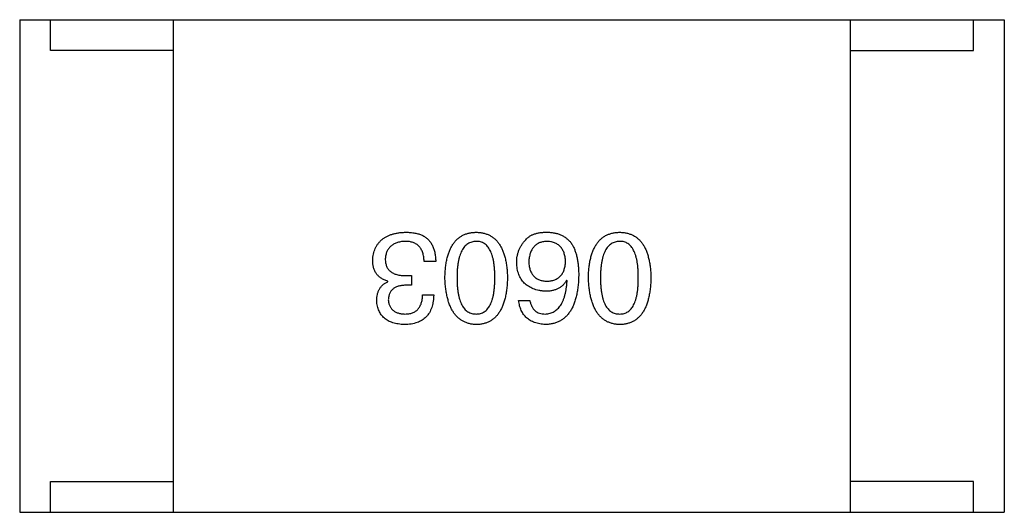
# Model space of a CAD drawing. Header units: millimetres. Extents: x 344 to 667, y 229 to 335.
# Tile 107 of 206: x 618.333 to 619.933, y 255.9 to 256.701. Entities that reach past the tile are written whole.
import ezdxf

# ---------------------------------------------------------------- set-up
doc = ezdxf.new("R2010")
doc.units = ezdxf.units.MM
doc.header["$LTSCALE"] = 0.5
doc.layers.get('0').update_dxf_attribs({"linetype": 'CONTINUOUS'})

msp = doc.modelspace()

# ---------------------------------------------------------------- linework, layer by layer
at = {"linetype": 'Continuous'}
for p, q in [((618.333, 256.7005), (619.933, 256.7004)), ((618.333, 256.7005), (618.333, 255.9005)), ((618.383, 256.6505), (618.383, 256.7005)), ((618.583, 255.9005), (618.583, 256.7005)), ((619.683, 255.9004), (619.683, 256.7004)), ((619.883, 256.6504), (619.883, 256.7004)), ((619.933, 256.7004), (619.933, 255.9004)), ((618.583, 256.6505), (618.383, 256.6505)), ((619.683, 256.6504), (619.883, 256.6504)), ((619.009, 256.3078), (618.9902, 256.3078)), ((618.9607, 256.2848), (618.9697, 256.2848)), ((618.9697, 256.2848), (618.9697, 256.2692)), ((618.9312, 256.275), (618.9312, 256.2758)), ((618.9697, 256.2692), (618.9599, 256.2692)), ((619.2225, 256.2766), (619.2217, 256.2774)), ((618.9877, 256.2537), (619.0058, 256.2537)), ((619.1438, 256.2446), (619.1619, 256.2446)), ((618.383, 255.9505), (618.583, 255.9505)), ((618.383, 255.9005), (618.383, 255.9505)), ((619.883, 255.9504), (619.683, 255.9504)), ((619.883, 255.9004), (619.883, 255.9504)), ((618.333, 255.9005), (619.933, 255.9004))]:
    msp.add_line(p, q, dxfattribs=at)
for points, knots in [([(618.9066, 256.3094), (618.9067, 256.3112), (618.907, 256.3147), (618.9079, 256.3197), (618.9091, 256.3245), (618.9108, 256.3288), (618.9128, 256.3329), (618.9152, 256.3366), (618.9179, 256.34), (618.9211, 256.3431), (618.9246, 256.3458), (618.9286, 256.3482), (618.9329, 256.3502), (618.9375, 256.3519), (618.9426, 256.3533), (618.948, 256.3543), (618.9538, 256.355), (618.9578, 256.3552), (618.9599, 256.3553)], [0, 0, 0, 0, 0.068236, 0.132937, 0.194125, 0.253174, 0.310181, 0.365986, 0.421096, 0.476216, 0.532352, 0.590232, 0.649824, 0.71274, 0.778406, 0.848058, 0.921922, 1, 1, 1, 1]), ([(618.9599, 256.3553), (618.9613, 256.3553), (618.964, 256.3552), (618.9679, 256.355), (618.9717, 256.3546), (618.9752, 256.3541), (618.9785, 256.3534), (618.9815, 256.3526), (618.9843, 256.3516), (618.9861, 256.3508), (618.9869, 256.3504)], [0, 0, 0, 0, 0.15115, 0.29371, 0.429149, 0.55661, 0.677302, 0.791017, 0.898045, 1, 1, 1, 1]), ([(618.9869, 256.3504), (618.9878, 256.35), (618.9895, 256.3491), (618.9919, 256.3476), (618.9942, 256.3459), (618.9963, 256.3441), (618.9983, 256.342), (619.0001, 256.3398), (619.0017, 256.3374), (619.0031, 256.3348), (619.0044, 256.332), (619.0056, 256.3291), (619.0066, 256.326), (619.0074, 256.3227), (619.0081, 256.3192), (619.0086, 256.3155), (619.0089, 256.3117), (619.009, 256.3091), (619.009, 256.3078)], [0, 0, 0, 0, 0.056906, 0.113264, 0.168825, 0.223843, 0.279195, 0.335267, 0.392098, 0.450414, 0.51054, 0.572219, 0.636652, 0.703156, 0.773102, 0.845505, 0.921063, 1, 1, 1, 1]), ([(619.024, 256.2815), (619.0241, 256.2845), (619.0243, 256.2902), (619.0251, 256.2985), (619.0261, 256.3062), (619.0277, 256.3134), (619.0295, 256.32), (619.0318, 256.326), (619.0344, 256.3315), (619.0374, 256.3364), (619.0407, 256.3408), (619.0445, 256.3446), (619.0486, 256.3478), (619.0532, 256.3505), (619.0581, 256.3526), (619.0633, 256.3541), (619.0689, 256.355), (619.0728, 256.3552), (619.0748, 256.3553)], [0, 0, 0, 0, 0.08769, 0.170218, 0.24749, 0.319818, 0.387758, 0.451391, 0.511445, 0.568185, 0.622681, 0.67526, 0.726746, 0.778428, 0.830764, 0.884397, 0.940866, 1, 1, 1, 1]), ([(619.0748, 256.3553), (619.0768, 256.3552), (619.0807, 256.355), (619.0863, 256.3541), (619.0916, 256.3525), (619.0965, 256.3505), (619.101, 256.3478), (619.1051, 256.3446), (619.1089, 256.3408), (619.1122, 256.3364), (619.1152, 256.3315), (619.1178, 256.326), (619.1201, 256.32), (619.1219, 256.3134), (619.1235, 256.3062), (619.1246, 256.2985), (619.1253, 256.2902), (619.1255, 256.2845), (619.1256, 256.2815)], [0, 0, 0, 0, 0.059135, 0.115606, 0.169241, 0.221578, 0.273261, 0.324749, 0.377329, 0.431642, 0.488541, 0.548597, 0.612232, 0.680174, 0.752504, 0.829777, 0.912307, 1, 1, 1, 1]), ([(619.1553, 256.343), (619.1563, 256.344), (619.1581, 256.3462), (619.1616, 256.3488), (619.1655, 256.351), (619.1699, 256.3527), (619.1748, 256.3541), (619.1802, 256.3549), (619.186, 256.3554), (619.1901, 256.3553), (619.1922, 256.3553)], [0, 0, 0, 0, 0.105033, 0.21147, 0.321511, 0.438526, 0.563605, 0.698055, 0.843218, 1, 1, 1, 1]), ([(619.1922, 256.3553), (619.1943, 256.3552), (619.1983, 256.3549), (619.2041, 256.3538), (619.2095, 256.3523), (619.2146, 256.3501), (619.2192, 256.3473), (619.2235, 256.344), (619.2274, 256.3401), (619.2296, 256.3371), (619.2307, 256.3356)], [0, 0, 0, 0, 0.137449, 0.267856, 0.393219, 0.514735, 0.63397, 0.753734, 0.874967, 1, 1, 1, 1]), ([(619.2571, 256.2815), (619.2572, 256.2845), (619.2574, 256.2902), (619.2582, 256.2985), (619.2593, 256.3062), (619.2608, 256.3133), (619.2627, 256.32), (619.2649, 256.326), (619.2675, 256.3315), (619.2705, 256.3364), (619.2739, 256.3408), (619.2776, 256.3446), (619.2818, 256.3478), (619.2863, 256.3505), (619.2912, 256.3525), (619.2965, 256.3541), (619.3021, 256.355), (619.306, 256.3552), (619.308, 256.3553)], [0, 0, 0, 0, 0.08769, 0.170218, 0.24749, 0.319818, 0.387758, 0.451391, 0.511445, 0.568185, 0.622681, 0.67526, 0.726746, 0.778428, 0.830764, 0.884397, 0.940866, 1, 1, 1, 1]), ([(619.308, 256.3553), (619.3099, 256.3552), (619.3138, 256.355), (619.3195, 256.3541), (619.3247, 256.3525), (619.3296, 256.3505), (619.3341, 256.3478), (619.3383, 256.3446), (619.342, 256.3408), (619.3454, 256.3364), (619.3484, 256.3315), (619.351, 256.326), (619.3532, 256.3199), (619.3551, 256.3133), (619.3566, 256.3062), (619.3577, 256.2985), (619.3585, 256.2902), (619.3587, 256.2844), (619.3588, 256.2815)], [0, 0, 0, 0, 0.059135, 0.115606, 0.169241, 0.221578, 0.273261, 0.324749, 0.377329, 0.431642, 0.488541, 0.548597, 0.612232, 0.680174, 0.752504, 0.829777, 0.912307, 1, 1, 1, 1]), ([(618.9591, 256.3405), (618.9578, 256.3405), (618.9554, 256.3403), (618.952, 256.3398), (618.9487, 256.3391), (618.9457, 256.3382), (618.9429, 256.3371), (618.9404, 256.3358), (618.938, 256.3343), (618.9359, 256.3326), (618.934, 256.3307), (618.9323, 256.3286), (618.9309, 256.3263), (618.9296, 256.3238), (618.9286, 256.3211), (618.9279, 256.3182), (618.9273, 256.3151), (618.9272, 256.313), (618.9271, 256.3119)], [0, 0, 0, 0, 0.076694, 0.149502, 0.218019, 0.283183, 0.345589, 0.405199, 0.462852, 0.519478, 0.575313, 0.630559, 0.687006, 0.744638, 0.804006, 0.866059, 0.931486, 1, 1, 1, 1]), ([(618.9902, 256.3078), (618.9901, 256.3091), (618.99, 256.3117), (618.9896, 256.3154), (618.9889, 256.3188), (618.988, 256.3221), (618.9869, 256.325), (618.9855, 256.3277), (618.9839, 256.3302), (618.9821, 256.3324), (618.98, 256.3343), (618.9777, 256.336), (618.9751, 256.3374), (618.9723, 256.3385), (618.9694, 256.3395), (618.9661, 256.3401), (618.9627, 256.3405), (618.9603, 256.3405), (618.9591, 256.3405)], [0, 0, 0, 0, 0.07723, 0.149593, 0.217944, 0.282232, 0.34411, 0.402297, 0.458791, 0.513966, 0.568538, 0.623291, 0.679957, 0.737243, 0.798142, 0.86118, 0.928728, 1, 1, 1, 1]), ([(619.0748, 256.3405), (619.0735, 256.3405), (619.0711, 256.3403), (619.0675, 256.3395), (619.0642, 256.3383), (619.0611, 256.3366), (619.0583, 256.3345), (619.0557, 256.3319), (619.0534, 256.3288), (619.0513, 256.3253), (619.0495, 256.3214), (619.0479, 256.317), (619.0466, 256.3122), (619.0455, 256.3069), (619.0447, 256.3012), (619.0441, 256.295), (619.0437, 256.2884), (619.0437, 256.2839), (619.0437, 256.2815)], [0, 0, 0, 0, 0.050879, 0.099377, 0.146973, 0.193618, 0.240619, 0.289461, 0.34047, 0.395283, 0.453059, 0.515633, 0.582666, 0.655287, 0.732971, 0.815933, 0.905166, 1, 1, 1, 1]), ([(619.1051, 256.2815), (619.1051, 256.2839), (619.1051, 256.2885), (619.1047, 256.2952), (619.1041, 256.3014), (619.1033, 256.3072), (619.1022, 256.3125), (619.101, 256.3174), (619.0994, 256.3218), (619.0976, 256.3257), (619.0957, 256.3292), (619.0934, 256.3323), (619.0909, 256.3348), (619.0881, 256.3369), (619.0852, 256.3386), (619.0819, 256.3397), (619.0784, 256.3404), (619.076, 256.3405), (619.0748, 256.3405)], [0, 0, 0, 0, 0.096457, 0.187288, 0.27178, 0.350132, 0.423455, 0.491343, 0.554037, 0.612253, 0.666313, 0.717038, 0.764921, 0.811214, 0.856775, 0.902988, 0.950234, 1, 1, 1, 1]), ([(619.1406, 256.3061), (619.1406, 256.3079), (619.1407, 256.3113), (619.1414, 256.3164), (619.1425, 256.3213), (619.1442, 256.326), (619.1463, 256.3306), (619.1488, 256.3349), (619.1518, 256.3391), (619.1541, 256.3417), (619.1553, 256.343)], [0, 0, 0, 0, 0.12904, 0.253809, 0.377066, 0.499122, 0.621469, 0.744665, 0.870607, 1, 1, 1, 1]), ([(619.1889, 256.3405), (619.1878, 256.3404), (619.1857, 256.3402), (619.1826, 256.3397), (619.1797, 256.3389), (619.177, 256.3379), (619.1745, 256.3366), (619.1722, 256.3351), (619.1701, 256.3333), (619.1682, 256.3313), (619.1665, 256.3291), (619.165, 256.3266), (619.1637, 256.3239), (619.1626, 256.321), (619.1617, 256.3178), (619.161, 256.3144), (619.1605, 256.3107), (619.1603, 256.3082), (619.1602, 256.3069)], [0, 0, 0, 0, 0.066682, 0.130303, 0.190802, 0.248749, 0.30534, 0.361219, 0.415721, 0.471765, 0.528279, 0.586428, 0.64659, 0.710143, 0.776461, 0.846692, 0.921137, 1, 1, 1, 1]), ([(619.2201, 256.3077), (619.22, 256.309), (619.2198, 256.3116), (619.2193, 256.3152), (619.2185, 256.3186), (619.2176, 256.3217), (619.2164, 256.3247), (619.215, 256.3273), (619.2134, 256.3298), (619.2115, 256.3319), (619.2095, 256.3339), (619.2071, 256.3356), (619.2047, 256.337), (619.2019, 256.3382), (619.199, 256.3392), (619.1958, 256.3399), (619.1925, 256.3404), (619.1901, 256.3405), (619.1889, 256.3405)], [0, 0, 0, 0, 0.076467, 0.148148, 0.216496, 0.280559, 0.342274, 0.401168, 0.458322, 0.514073, 0.569257, 0.62465, 0.68124, 0.739113, 0.799947, 0.862804, 0.929597, 1, 1, 1, 1]), ([(619.2307, 256.3356), (619.2316, 256.334), (619.2333, 256.3308), (619.2355, 256.3256), (619.2373, 256.3199), (619.2388, 256.3138), (619.24, 256.3072), (619.2408, 256.3001), (619.2413, 256.2926), (619.2414, 256.2874), (619.2414, 256.2848)], [0, 0, 0, 0, 0.101889, 0.209155, 0.322694, 0.442863, 0.569758, 0.70479, 0.848502, 1, 1, 1, 1]), ([(619.308, 256.3405), (619.3067, 256.3404), (619.3042, 256.3403), (619.3007, 256.3395), (619.2974, 256.3383), (619.2943, 256.3366), (619.2914, 256.3345), (619.2889, 256.3318), (619.2866, 256.3288), (619.2845, 256.3253), (619.2826, 256.3214), (619.2811, 256.317), (619.2798, 256.3122), (619.2787, 256.3069), (619.2778, 256.3012), (619.2772, 256.295), (619.2769, 256.2884), (619.2768, 256.2839), (619.2768, 256.2815)], [0, 0, 0, 0, 0.050879, 0.099377, 0.146973, 0.193618, 0.240619, 0.289461, 0.34047, 0.395283, 0.453059, 0.515633, 0.582666, 0.655287, 0.732971, 0.815933, 0.905166, 1, 1, 1, 1]), ([(619.3383, 256.2815), (619.3383, 256.2839), (619.3382, 256.2885), (619.3378, 256.2952), (619.3373, 256.3014), (619.3365, 256.3072), (619.3354, 256.3125), (619.3341, 256.3174), (619.3326, 256.3218), (619.3308, 256.3257), (619.3288, 256.3292), (619.3266, 256.3322), (619.324, 256.3348), (619.3213, 256.3369), (619.3183, 256.3386), (619.3151, 256.3397), (619.3116, 256.3404), (619.3092, 256.3405), (619.308, 256.3405)], [0, 0, 0, 0, 0.096457, 0.187288, 0.27178, 0.350132, 0.423455, 0.491343, 0.554037, 0.612253, 0.666313, 0.717038, 0.764921, 0.811214, 0.856775, 0.902988, 0.950234, 1, 1, 1, 1]), ([(618.9312, 256.2758), (618.9302, 256.2761), (618.9282, 256.2768), (618.9254, 256.2779), (618.9228, 256.2792), (618.9204, 256.2806), (618.9182, 256.2822), (618.9162, 256.2839), (618.9143, 256.2858), (618.9127, 256.2879), (618.9113, 256.2901), (618.91, 256.2924), (618.9089, 256.2949), (618.9081, 256.2975), (618.9074, 256.3003), (618.907, 256.3032), (618.9066, 256.3062), (618.9066, 256.3083), (618.9066, 256.3094)], [0, 0, 0, 0, 0.069445, 0.136039, 0.200011, 0.261745, 0.322328, 0.381403, 0.438864, 0.496655, 0.554398, 0.612391, 0.672266, 0.733005, 0.79604, 0.861293, 0.928785, 1, 1, 1, 1]), ([(618.9271, 256.3119), (618.9271, 256.3108), (618.9271, 256.3086), (618.9275, 256.3056), (618.9282, 256.3027), (618.9291, 256.3), (618.9303, 256.2976), (618.9318, 256.2954), (618.9335, 256.2933), (618.9355, 256.2915), (618.9377, 256.2899), (618.9402, 256.2885), (618.943, 256.2874), (618.946, 256.2865), (618.9493, 256.2857), (618.9529, 256.2852), (618.9567, 256.2848), (618.9593, 256.2848), (618.9607, 256.2848)], [0, 0, 0, 0, 0.066518, 0.129194, 0.188613, 0.245254, 0.300032, 0.353805, 0.407079, 0.461108, 0.516272, 0.574141, 0.634837, 0.699275, 0.767504, 0.840272, 0.917505, 1, 1, 1, 1]), ([(619.1873, 256.2594), (619.1855, 256.2595), (619.1819, 256.2599), (619.1768, 256.2608), (619.1719, 256.2619), (619.1675, 256.2635), (619.1634, 256.2653), (619.1596, 256.2674), (619.1561, 256.2699), (619.153, 256.2727), (619.1502, 256.2757), (619.1478, 256.2792), (619.1457, 256.2829), (619.144, 256.2869), (619.1426, 256.2913), (619.1416, 256.2959), (619.1408, 256.3009), (619.1407, 256.3043), (619.1406, 256.3061)], [0, 0, 0, 0, 0.074228, 0.144548, 0.211288, 0.274576, 0.335162, 0.393915, 0.450599, 0.506657, 0.562409, 0.618617, 0.676096, 0.735061, 0.79654, 0.860906, 0.928473, 1, 1, 1, 1]), ([(619.1602, 256.3069), (619.1603, 256.3057), (619.1605, 256.3033), (619.161, 256.2999), (619.1617, 256.2966), (619.1626, 256.2936), (619.1638, 256.2909), (619.1651, 256.2883), (619.1667, 256.286), (619.1684, 256.2839), (619.1703, 256.2821), (619.1725, 256.2805), (619.1749, 256.2791), (619.1775, 256.278), (619.1802, 256.2771), (619.1832, 256.2764), (619.1864, 256.2759), (619.1886, 256.2758), (619.1897, 256.2758)], [0, 0, 0, 0, 0.076288, 0.14871, 0.216387, 0.281386, 0.342528, 0.402111, 0.4591, 0.514852, 0.569974, 0.625644, 0.682226, 0.740156, 0.800362, 0.863471, 0.930116, 1, 1, 1, 1]), ([(619.1897, 256.2758), (619.1909, 256.2758), (619.1932, 256.2759), (619.1964, 256.2764), (619.1995, 256.2771), (619.2024, 256.278), (619.205, 256.2792), (619.2074, 256.2806), (619.2097, 256.2823), (619.2117, 256.2842), (619.2135, 256.2863), (619.2151, 256.2886), (619.2165, 256.2912), (619.2176, 256.2941), (619.2185, 256.2972), (619.2193, 256.3005), (619.2198, 256.304), (619.22, 256.3065), (619.2201, 256.3077)], [0, 0, 0, 0, 0.070453, 0.136523, 0.199866, 0.260392, 0.318446, 0.374657, 0.430182, 0.485556, 0.541071, 0.598396, 0.657208, 0.718642, 0.783247, 0.851631, 0.923928, 1, 1, 1, 1]), ([(619.2414, 256.2848), (619.2413, 256.2816), (619.2411, 256.2755), (619.2402, 256.2667), (619.2391, 256.2584), (619.2375, 256.2507), (619.2355, 256.2437), (619.2331, 256.2372), (619.2304, 256.2313), (619.2271, 256.226), (619.2236, 256.2213), (619.2196, 256.2172), (619.2152, 256.2136), (619.2104, 256.2108), (619.2051, 256.2085), (619.1995, 256.2068), (619.1935, 256.2057), (619.1894, 256.2054), (619.1873, 256.2053)], [0, 0, 0, 0, 0.087517, 0.169686, 0.246944, 0.319347, 0.387088, 0.450961, 0.511075, 0.567974, 0.622351, 0.675039, 0.726853, 0.778688, 0.83093, 0.884738, 0.941043, 1, 1, 1, 1]), ([(618.9131, 256.2438), (618.9132, 256.2457), (618.9133, 256.2492), (618.9141, 256.2543), (618.9156, 256.2589), (618.9175, 256.2631), (618.9201, 256.2668), (618.9232, 256.2701), (618.927, 256.2729), (618.9297, 256.2743), (618.9312, 256.275)], [0, 0, 0, 0, 0.143686, 0.277942, 0.40333, 0.521785, 0.638573, 0.755208, 0.874773, 1, 1, 1, 1]), ([(618.9599, 256.2692), (618.9588, 256.2692), (618.9566, 256.2691), (618.9536, 256.2687), (618.9507, 256.2682), (618.948, 256.2675), (618.9455, 256.2666), (618.9433, 256.2656), (618.9412, 256.2643), (618.9394, 256.2629), (618.9377, 256.2614), (618.9363, 256.2596), (618.935, 256.2577), (618.934, 256.2555), (618.9332, 256.2533), (618.9326, 256.2508), (618.9322, 256.2482), (618.9321, 256.2464), (618.932, 256.2455)], [0, 0, 0, 0, 0.079415, 0.154091, 0.22508, 0.29186, 0.355026, 0.415127, 0.472418, 0.528511, 0.583551, 0.638361, 0.693547, 0.750023, 0.807857, 0.868401, 0.932259, 1, 1, 1, 1]), ([(619.0748, 256.2053), (619.0728, 256.2054), (619.069, 256.2056), (619.0635, 256.2067), (619.0583, 256.2084), (619.0534, 256.2106), (619.049, 256.2133), (619.0449, 256.2167), (619.0412, 256.2207), (619.0378, 256.2252), (619.0348, 256.2303), (619.0321, 256.2359), (619.0299, 256.2421), (619.028, 256.2489), (619.0264, 256.2563), (619.0252, 256.2642), (619.0244, 256.2727), (619.0241, 256.2785), (619.024, 256.2815)], [0, 0, 0, 0, 0.057415, 0.112361, 0.16496, 0.216437, 0.267441, 0.318839, 0.371478, 0.426325, 0.483626, 0.544235, 0.608673, 0.677374, 0.750405, 0.828394, 0.911525, 1, 1, 1, 1]), ([(619.0437, 256.2815), (619.0437, 256.2791), (619.0437, 256.2745), (619.0441, 256.2678), (619.0447, 256.2616), (619.0455, 256.2558), (619.0466, 256.2505), (619.0479, 256.2457), (619.0495, 256.2413), (619.0513, 256.2373), (619.0534, 256.2338), (619.0557, 256.2308), (619.0583, 256.2282), (619.0611, 256.2261), (619.0642, 256.2245), (619.0675, 256.2233), (619.0711, 256.2227), (619.0735, 256.2226), (619.0748, 256.2225)], [0, 0, 0, 0, 0.095719, 0.185854, 0.269738, 0.347952, 0.420315, 0.487894, 0.550245, 0.608186, 0.662454, 0.713283, 0.761375, 0.808209, 0.854301, 0.901312, 0.949396, 1, 1, 1, 1]), ([(619.0748, 256.2225), (619.076, 256.2226), (619.0784, 256.2227), (619.0819, 256.2233), (619.0851, 256.2245), (619.0881, 256.2261), (619.0909, 256.2282), (619.0934, 256.2308), (619.0956, 256.2338), (619.0976, 256.2373), (619.0994, 256.2413), (619.101, 256.2456), (619.1022, 256.2505), (619.1033, 256.2558), (619.1041, 256.2616), (619.1047, 256.2678), (619.1051, 256.2745), (619.1051, 256.2791), (619.1051, 256.2815)], [0, 0, 0, 0, 0.049764, 0.097007, 0.143217, 0.188577, 0.235116, 0.282997, 0.333719, 0.387776, 0.445989, 0.508679, 0.576563, 0.649481, 0.728235, 0.812722, 0.903548, 1, 1, 1, 1]), ([(619.1256, 256.2815), (619.1255, 256.2785), (619.1253, 256.2726), (619.1246, 256.264), (619.1235, 256.256), (619.1219, 256.2486), (619.1201, 256.2418), (619.1178, 256.2355), (619.1152, 256.2299), (619.1122, 256.2248), (619.1089, 256.2203), (619.1051, 256.2163), (619.101, 256.213), (619.0965, 256.2102), (619.0915, 256.2081), (619.0863, 256.2065), (619.0807, 256.2056), (619.0768, 256.2054), (619.0748, 256.2053)], [0, 0, 0, 0, 0.088823, 0.172287, 0.250296, 0.323438, 0.392244, 0.456221, 0.516635, 0.573871, 0.628, 0.680335, 0.731489, 0.782557, 0.834044, 0.886738, 0.942089, 1, 1, 1, 1]), ([(619.2217, 256.2774), (619.2208, 256.276), (619.2192, 256.2732), (619.216, 256.2694), (619.2123, 256.2663), (619.2082, 256.2637), (619.2036, 256.2618), (619.1986, 256.2604), (619.1931, 256.2595), (619.1893, 256.2594), (619.1873, 256.2594)], [0, 0, 0, 0, 0.122276, 0.239997, 0.35611, 0.473903, 0.59404, 0.720428, 0.855383, 1, 1, 1, 1]), ([(619.1873, 256.2225), (619.1886, 256.2226), (619.1911, 256.2228), (619.1948, 256.2237), (619.1983, 256.2248), (619.2015, 256.2265), (619.2045, 256.2284), (619.2073, 256.2308), (619.2098, 256.2337), (619.2122, 256.2368), (619.2143, 256.2404), (619.2161, 256.2444), (619.2178, 256.2488), (619.2192, 256.2536), (619.2203, 256.2588), (619.2213, 256.2644), (619.2221, 256.2704), (619.2224, 256.2745), (619.2225, 256.2766)], [0, 0, 0, 0, 0.054741, 0.107075, 0.158339, 0.208382, 0.258772, 0.310045, 0.362765, 0.417822, 0.475982, 0.537466, 0.602901, 0.673037, 0.747247, 0.826291, 0.910782, 1, 1, 1, 1]), ([(619.3079, 256.2053), (619.306, 256.2054), (619.3022, 256.2056), (619.2966, 256.2067), (619.2914, 256.2084), (619.2866, 256.2105), (619.2821, 256.2133), (619.278, 256.2167), (619.2743, 256.2207), (619.2709, 256.2252), (619.2679, 256.2303), (619.2653, 256.2359), (619.263, 256.2421), (619.2611, 256.2489), (619.2596, 256.2563), (619.2584, 256.2642), (619.2575, 256.2726), (619.2573, 256.2785), (619.2571, 256.2815)], [0, 0, 0, 0, 0.057415, 0.112361, 0.16496, 0.216437, 0.267441, 0.318839, 0.371478, 0.426325, 0.483626, 0.544235, 0.608673, 0.677374, 0.750405, 0.828394, 0.911525, 1, 1, 1, 1]), ([(619.2768, 256.2815), (619.2768, 256.2791), (619.2769, 256.2745), (619.2772, 256.2678), (619.2778, 256.2616), (619.2787, 256.2558), (619.2798, 256.2505), (619.2811, 256.2456), (619.2827, 256.2412), (619.2845, 256.2373), (619.2866, 256.2338), (619.2889, 256.2308), (619.2915, 256.2282), (619.2943, 256.2261), (619.2973, 256.2245), (619.3007, 256.2233), (619.3042, 256.2226), (619.3067, 256.2225), (619.3079, 256.2225)], [0, 0, 0, 0, 0.095719, 0.185854, 0.269738, 0.347952, 0.420315, 0.487894, 0.550245, 0.608186, 0.662454, 0.713283, 0.761375, 0.808209, 0.854301, 0.901312, 0.949396, 1, 1, 1, 1]), ([(619.3079, 256.2225), (619.3092, 256.2225), (619.3116, 256.2226), (619.3151, 256.2233), (619.3183, 256.2245), (619.3213, 256.2261), (619.324, 256.2282), (619.3266, 256.2308), (619.3288, 256.2338), (619.3308, 256.2373), (619.3326, 256.2412), (619.3341, 256.2456), (619.3354, 256.2505), (619.3365, 256.2558), (619.3373, 256.2616), (619.3378, 256.2678), (619.3382, 256.2745), (619.3383, 256.2791), (619.3383, 256.2815)], [0, 0, 0, 0, 0.049764, 0.097007, 0.143217, 0.188577, 0.235116, 0.282997, 0.333719, 0.387776, 0.445989, 0.508679, 0.576563, 0.649481, 0.728235, 0.812722, 0.903548, 1, 1, 1, 1]), ([(619.3588, 256.2815), (619.3587, 256.2785), (619.3585, 256.2725), (619.3577, 256.264), (619.3566, 256.256), (619.3551, 256.2486), (619.3532, 256.2418), (619.351, 256.2355), (619.3484, 256.2298), (619.3454, 256.2248), (619.342, 256.2202), (619.3383, 256.2163), (619.3341, 256.213), (619.3296, 256.2102), (619.3247, 256.2081), (619.3195, 256.2065), (619.3138, 256.2055), (619.3099, 256.2054), (619.3079, 256.2053)], [0, 0, 0, 0, 0.088823, 0.172287, 0.250296, 0.323438, 0.392244, 0.456221, 0.516635, 0.573871, 0.628, 0.680335, 0.731489, 0.782557, 0.834044, 0.886738, 0.942089, 1, 1, 1, 1]), ([(619.0058, 256.2537), (619.0057, 256.2517), (619.0056, 256.248), (619.0049, 256.2426), (619.0039, 256.2375), (619.0026, 256.2329), (619.0008, 256.2285), (618.9988, 256.2246), (618.9964, 256.221), (618.9935, 256.2177), (618.9904, 256.2149), (618.9868, 256.2124), (618.9829, 256.2103), (618.9787, 256.2086), (618.9741, 256.2071), (618.9691, 256.2062), (618.9638, 256.2055), (618.9601, 256.2054), (618.9582, 256.2053)], [0, 0, 0, 0, 0.074804, 0.144899, 0.211458, 0.274554, 0.334363, 0.392059, 0.448123, 0.503024, 0.558154, 0.613471, 0.670844, 0.729926, 0.792003, 0.857405, 0.926768, 1, 1, 1, 1]), ([(618.959, 256.2225), (618.9602, 256.2225), (618.9624, 256.2226), (618.9655, 256.2229), (618.9685, 256.2235), (618.9713, 256.2244), (618.9738, 256.2255), (618.9762, 256.2268), (618.9783, 256.2284), (618.9802, 256.2303), (618.9819, 256.2324), (618.9834, 256.2347), (618.9846, 256.2373), (618.9857, 256.2401), (618.9866, 256.2431), (618.9871, 256.2464), (618.9876, 256.25), (618.9877, 256.2524), (618.9877, 256.2537)], [0, 0, 0, 0, 0.069877, 0.136363, 0.198671, 0.257968, 0.315462, 0.370709, 0.425568, 0.479847, 0.535753, 0.592303, 0.651386, 0.713311, 0.778642, 0.84836, 0.921866, 1, 1, 1, 1]), ([(618.9582, 256.2053), (618.9565, 256.2054), (618.9531, 256.2056), (618.9483, 256.2062), (618.9437, 256.2071), (618.9395, 256.2083), (618.9355, 256.2097), (618.9319, 256.2114), (618.9286, 256.2134), (618.9256, 256.2157), (618.9229, 256.2182), (618.9206, 256.2211), (618.9185, 256.2242), (618.9168, 256.2276), (618.9154, 256.2313), (618.9143, 256.2352), (618.9135, 256.2394), (618.9133, 256.2423), (618.9131, 256.2438)], [0, 0, 0, 0, 0.077845, 0.151584, 0.221397, 0.287366, 0.350104, 0.410398, 0.467998, 0.524388, 0.579979, 0.635152, 0.690917, 0.747936, 0.806661, 0.867861, 0.932479, 1, 1, 1, 1]), ([(618.932, 256.2455), (618.9321, 256.2446), (618.9323, 256.2428), (618.9327, 256.2403), (618.9334, 256.2379), (618.9343, 256.2357), (618.9353, 256.2337), (618.9365, 256.2319), (618.9379, 256.2301), (618.9396, 256.2286), (618.9413, 256.2273), (618.9433, 256.2261), (618.9455, 256.225), (618.9478, 256.2242), (618.9504, 256.2235), (618.9531, 256.223), (618.956, 256.2227), (618.958, 256.2226), (618.959, 256.2225)], [0, 0, 0, 0, 0.067655, 0.132224, 0.194132, 0.253145, 0.309858, 0.366002, 0.421361, 0.47702, 0.532632, 0.590536, 0.65067, 0.713258, 0.779588, 0.848803, 0.921949, 1, 1, 1, 1]), ([(619.1873, 256.2053), (619.1857, 256.2054), (619.1826, 256.2057), (619.1781, 256.2064), (619.1738, 256.2073), (619.1698, 256.2086), (619.1661, 256.2101), (619.1627, 256.2119), (619.1596, 256.214), (619.1567, 256.2163), (619.1541, 256.2189), (619.1518, 256.2218), (619.1498, 256.2249), (619.148, 256.2283), (619.1465, 256.232), (619.1454, 256.236), (619.1444, 256.2402), (619.144, 256.2431), (619.1438, 256.2446)], [0, 0, 0, 0, 0.073784, 0.144317, 0.211047, 0.274818, 0.336501, 0.395724, 0.453465, 0.510016, 0.566585, 0.622844, 0.680328, 0.739335, 0.800408, 0.863904, 0.93053, 1, 1, 1, 1]), ([(619.1619, 256.2446), (619.1623, 256.2429), (619.163, 256.2396), (619.1648, 256.235), (619.1672, 256.2311), (619.1702, 256.2279), (619.1737, 256.2255), (619.1777, 256.2237), (619.1823, 256.2226), (619.1856, 256.2225), (619.1873, 256.2225)], [0, 0, 0, 0, 0.1439, 0.274233, 0.394478, 0.509388, 0.621911, 0.738504, 0.863414, 1, 1, 1, 1])]:
    msp.add_open_spline(points, degree=3, knots=knots, dxfattribs=at)

doc.saveas('drawing.dxf')
